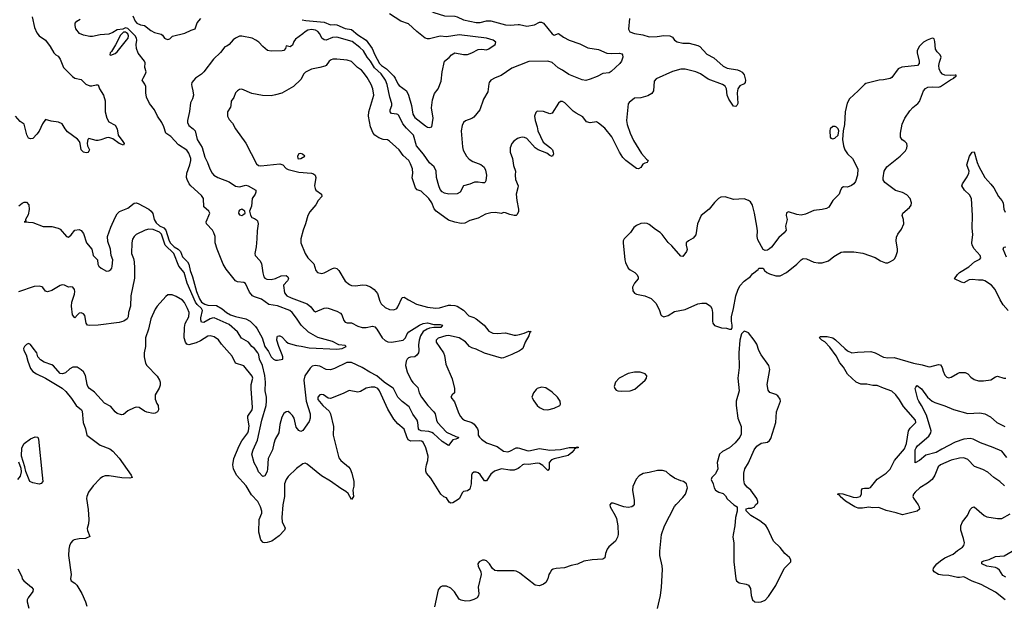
# Model space of a CAD drawing. Header units: inches. Extents: x 1449094 to 1618372, y 389908 to 534307.
# Tile 88 of 256: x 1465266 to 1474594, y 464159 to 469703. Entities that reach past the tile are written whole.
import ezdxf

# ---------------------------------------------------------------- set-up
doc = ezdxf.new("R2010")
doc.units = ezdxf.units.IN
doc.header["$MEASUREMENT"] = 0
doc.layers.add('B4466', color=7, linetype='Continuous')
doc.layers.add('B4476', color=7, linetype='Continuous')

msp = doc.modelspace()

# ---------------------------------------------------------------- linework, layer by layer
at = {"layer": 'B4466', "color": 5}
for points, elevation in [([(1468877.4, 470000), (1468890.4, 469950), (1468904.9, 469930), (1468930, 469911.7), (1469010, 469890.2), (1469070, 469852.6), (1469126.1, 469826.1), (1469170, 469781.1), (1469190, 469770.3), (1469290, 469741.5), (1469390, 469735.6), (1469410, 469730.3), (1469470, 469701.1), (1469590, 469677.6), (1469630, 469678.1), (1469690, 469692.4), (1469730, 469693.7), (1469870, 469654.4), (1469911.4, 469651.4), (1469990, 469659), (1470000, 469656.8)], 660), ([(1465385.4, 469730), (1465407.8, 469630), (1465430, 469579.5), (1465451.7, 469551.7), (1465510, 469508.5), (1465554, 469450), (1465590, 469390.5), (1465610, 469370.6), (1465630, 469359.1), (1465650, 469330.7), (1465681.6, 469250), (1465765.3, 469165.2), (1465790, 469150.4), (1465850, 469137.1), (1465893.5, 469093.5), (1465930, 469076.3), (1465950, 469076.3), (1465990, 469087.7), (1466010, 469086), (1466023, 469050), (1466060.3, 468990), (1466076.7, 468936.7), (1466076.6, 468830), (1466091.4, 468771.4), (1466110, 468734.9), (1466170, 468706), (1466190, 468671), (1466198.5, 468610), (1466244.2, 468550), (1466254.7, 468530), (1466250, 468516), (1466209.9, 468529.9), (1466150, 468574.8), (1466110, 468588.2), (1466090, 468586.3), (1466034.7, 468565.3), (1466010, 468560.6), (1465990, 468561), (1465922.5, 468577.5), (1465910.3, 468569.7), (1465906.1, 468533.9), (1465908.4, 468508.4), (1465927.2, 468470), (1465922.7, 468457.3), (1465913.2, 468446.9), (1465896.7, 468443.3), (1465871.1, 468448.9), (1465849.9, 468470), (1465840.2, 468530), (1465831.6, 468551.6), (1465813.1, 468573.1), (1465720.4, 468640.4), (1465697.2, 468670), (1465670, 468717.4), (1465633, 468733), (1465563.3, 468743.3), (1465510, 468758), (1465481.2, 468718.8), (1465450, 468649.4), (1465430, 468618), (1465390, 468579), (1465370, 468575.3), (1465350, 468582), (1465332.3, 468612.3), (1465310, 468714), (1465270, 468739), (1465225.2, 468790)], 620), ([(1465259.2, 467940.8), (1465290, 467966.9), (1465310, 467977), (1465330, 467977), (1465353.7, 467950), (1465354.7, 467905.3), (1465345.2, 467854.8), (1465322.7, 467810), (1465321.2, 467801.2), (1465326, 467794), (1465314, 467794), (1465308.4, 467788.4), (1465390, 467782), (1465490, 467745.2), (1465570, 467745.2), (1465630, 467729.2), (1465650, 467721.2), (1465710, 467649.3), (1465730, 467643.7), (1465755.1, 467664.9), (1465790, 467709.2), (1465830, 467715.3), (1465850, 467708.7), (1465870, 467678), (1465898, 467590), (1465949.6, 467530), (1465963.6, 467470), (1466002, 467430), (1466007.1, 467390), (1466015.1, 467370), (1466038, 467350), (1466090, 467322.4), (1466110, 467324.2), (1466130, 467337), (1466139.5, 467350), (1466143.7, 467370), (1466147, 467430), (1466131.6, 467471.6), (1466125.6, 467530), (1466102.4, 467602.4), (1466099.6, 467650), (1466130, 467737.6), (1466170, 467829.6), (1466190, 467866), (1466212.2, 467887.8), (1466290, 467917.4), (1466350, 467965.1), (1466370, 467969.7), (1466390, 467964.4), (1466489.6, 467910), (1466512.5, 467890), (1466527.3, 467867.3), (1466540.6, 467810), (1466559.6, 467779.6), (1466590, 467751.3), (1466631.3, 467731.4), (1466651.5, 467711.5), (1466678.2, 467618.2), (1466690.6, 467590), (1466730, 467551.5), (1466769.1, 467529.1), (1466789.9, 467510), (1466810, 467456.5), (1466856.3, 467410), (1466867.2, 467387.2), (1466879.9, 467330), (1466901.9, 467270), (1466939.8, 467130), (1466970, 467060.7), (1466990, 467030.3), (1467021.6, 467010), (1467050, 467000.4), (1467130, 466997.3), (1467184.2, 466964.2), (1467226.2, 466930), (1467263.1, 466910), (1467310, 466892.4), (1467410, 466871.7), (1467448.5, 466848.5), (1467499.2, 466799.2), (1467516.1, 466776.1), (1467564, 466690), (1467587.3, 466610), (1467622.5, 466562.5), (1467650, 466509.8), (1467670, 466488.4), (1467690, 466480.2), (1467710, 466479), (1467757.8, 466490), (1467760.2, 466510), (1467754.4, 466530), (1467719.7, 466610), (1467702.2, 466670), (1467704.1, 466695.9), (1467710, 466706.6), (1467722, 466710), (1467730, 466711.1), (1467750, 466700.5), (1467790, 466654.8), (1467810, 466640.7), (1467890, 466617), (1467933.7, 466613.7), (1468010, 466594.9), (1468270, 466583.1), (1468321, 466590), (1468360.7, 466610), (1468350, 466617.1), (1468290, 466624.6), (1468230, 466654.9), (1468090, 466692.7), (1468003.6, 466743.6), (1467933.2, 466810), (1467890, 466878.7), (1467847, 466930), (1467824.4, 466950), (1467710, 466994.4), (1467625.5, 467005.5), (1467557.3, 467057.3), (1467490, 467079.1), (1467471.4, 467090), (1467442.4, 467122.4), (1467404.2, 467204.2), (1467390, 467214), (1467330, 467221.5), (1467310, 467232), (1467222.5, 467342.5), (1467193.4, 467390), (1467136.4, 467530), (1467118.3, 467590), (1467118.4, 467650), (1467106.1, 467686.1), (1467093.4, 467710), (1467036.4, 467770), (1467033.4, 467790), (1467068, 467870), (1467059.1, 467890), (1467010.3, 467930.3), (1467008.8, 468010), (1466990, 468037.6), (1466886, 468130), (1466870.2, 468150.2), (1466851.3, 468190), (1466847.6, 468210), (1466849.4, 468250), (1466878.6, 468330), (1466888.3, 468370), (1466887.2, 468390), (1466870, 468438.4), (1466850, 468468.8), (1466770, 468518.4), (1466698, 468598), (1466651.8, 468630), (1466632.3, 468690), (1466613.4, 468730), (1466570.2, 468790), (1466544, 468850), (1466497, 468910), (1466468.5, 468970), (1466461.1, 469010), (1466461.7, 469070), (1466453, 469093), (1466428, 469130), (1466434.9, 469150), (1466459.1, 469190), (1466462.8, 469210), (1466450.8, 469250), (1466453.7, 469293.7), (1466450, 469311.3), (1466390, 469386), (1466373.4, 469430), (1466370.7, 469470), (1466377.3, 469510), (1466373, 469530), (1466361.6, 469550), (1466310, 469602), (1466290, 469620.7), (1466270, 469626.8), (1466244.8, 469615.2), (1466190, 469606.7), (1466150, 469582.6), (1466110, 469566.5), (1466030, 469559.5), (1465956.6, 469543.4), (1465930, 469544.2), (1465870, 469556.9), (1465832.7, 469572.7), (1465797.3, 469617.3), (1465790.3, 469650), (1465792.9, 469670), (1465808, 469690), (1465838, 469710)], 640), ([(1466339.6, 469739.6), (1466359.5, 469690), (1466376, 469670), (1466410, 469656.2), (1466450, 469647.3), (1466510, 469599.6), (1466542, 469582), (1466606.2, 469566.2), (1466617.7, 469557.7), (1466638, 469530), (1466650, 469520.7), (1466670, 469514.5), (1466690, 469523.7), (1466713, 469547), (1466830, 469575.1), (1466890, 469605.6), (1466930, 469618), (1466947.7, 469672.3), (1466983.8, 469716.2)], 640), ([(1467943.6, 469703.6), (1467976.7, 469696.7), (1468150, 469681.1), (1468210, 469654.1), (1468250, 469659.1), (1468270, 469655.5), (1468350, 469620.9), (1468410, 469610.3), (1468470, 469560.8), (1468550, 469509.4), (1468605.2, 469430), (1468631.9, 469370), (1468675.9, 469290), (1468695.1, 469270), (1468739.7, 469239.7), (1468809.2, 469169.2), (1468824.1, 469150), (1468850, 469094.8), (1468861.9, 469081.9), (1468930.4, 469030.4), (1468951.1, 468990), (1468977.7, 468890), (1468991.3, 468810), (1469010, 468777.6), (1469110, 468697), (1469130, 468686), (1469150, 468684), (1469171, 468690), (1469184.4, 468770), (1469167.9, 468870), (1469176.2, 468943.8), (1469196.7, 469003.3), (1469230.6, 469050), (1469259.9, 469120.1), (1469268.8, 469211.2), (1469290.7, 469310), (1469334.4, 469345.6), (1469355.8, 469370), (1469390, 469389.7), (1469470, 469373.5), (1469510, 469372.8), (1469550, 469388.2), (1469610, 469419.8), (1469644.2, 469424.2), (1469690, 469419.3), (1469710, 469426), (1469771, 469470), (1469778, 469490), (1469752, 469510), (1469690, 469528), (1469430, 469560.8), (1469310, 469542.7), (1469250, 469546.3), (1469150, 469522), (1469130, 469522), (1469106.5, 469530), (1469030, 469592), (1468950, 469665.8), (1468876.3, 469690), (1468770, 469759.7)], 640), ([(1470000, 469271.5), (1469930, 469243.6), (1469826.1, 469173.9), (1469770, 469154), (1469730.6, 469130), (1469714.9, 469110), (1469710, 469095.3), (1469700.7, 469019.3), (1469659.3, 468950), (1469626.4, 468850), (1469570, 468780.7), (1469550, 468767), (1469490, 468744.5), (1469470.3, 468729.7), (1469458, 468702), (1469449, 468650), (1469460.2, 468500.2), (1469467.6, 468467.6), (1469498.9, 468410), (1469523, 468383), (1469560.5, 468360.5), (1469633.7, 468333.6), (1469666.8, 468306.8), (1469678.7, 468278.7), (1469688.4, 468230), (1469682.8, 468177.3), (1469676.5, 468163.5), (1469670, 468158.7), (1469650, 468157.7), (1469610, 468166), (1469574.2, 468165.8), (1469530, 468146), (1469470, 468131.3), (1469439.5, 468070), (1469410, 468054.7), (1469331.5, 468051.5), (1469290, 468059.5), (1469270, 468072), (1469250, 468096), (1469236.9, 468130), (1469215.1, 468210), (1469211.4, 468270), (1469191.9, 468310), (1469147.2, 468347.2), (1469091.4, 468430), (1469025.7, 468510), (1468996.4, 468610), (1468930, 468676.2), (1468896.9, 468716.9), (1468856.8, 468796.8), (1468850, 468805.3), (1468838, 468810), (1468790, 468816.4), (1468776.4, 468830), (1468775.1, 468850), (1468790.9, 468890), (1468793.3, 468910), (1468773.5, 468970), (1468746.6, 469090), (1468731, 469130), (1468689.9, 469190), (1468628.3, 469248.3), (1468590, 469309.8), (1468557.4, 469350), (1468522, 469410), (1468490, 469440.7), (1468415.9, 469495.9), (1468270, 469538), (1468230, 469533.6), (1468170, 469510.7), (1468150, 469512.7), (1468130, 469529.7), (1468109, 469570), (1468091.9, 469591.9), (1468070, 469604.3), (1468030, 469611.4), (1467995, 469605), (1467970.3, 469590), (1467950, 469569.8), (1467880, 469520), (1467863.8, 469496.2), (1467850, 469462.9), (1467830, 469447.6), (1467790, 469455.3), (1467784, 469430), (1467767.1, 469412.9), (1467752.3, 469407.7), (1467650, 469405.1), (1467612.9, 469412.9), (1467570, 469449.3), (1467531.2, 469491.2), (1467504, 469510), (1467470, 469527), (1467370, 469547.8), (1467350, 469547.6), (1467310.4, 469529.6), (1467290, 469513.2), (1467251.8, 469468.2), (1467230, 469451.8), (1467210, 469445.6), (1467170, 469392), (1467103.1, 469330), (1467010.6, 469209.4), (1466990, 469187.7), (1466930.4, 469150), (1466898.4, 469110), (1466894, 469090), (1466895.8, 469070), (1466907.6, 469030), (1466911.3, 468988.7), (1466904.4, 468955.6), (1466883.4, 468916.6), (1466873.6, 468833.6), (1466854.5, 468750), (1466855.4, 468730), (1466870, 468700.6), (1466910.3, 468670), (1466927.8, 468650), (1466948.5, 468570), (1466993.6, 468493.6), (1467020.4, 468400.4), (1467046.4, 468350), (1467066.7, 468290), (1467088.7, 468250), (1467106.7, 468230), (1467143, 468210), (1467250, 468168.7), (1467310, 468128.7), (1467350, 468121.3), (1467410, 468136.5), (1467430, 468130.3), (1467503.1, 468090), (1467503.2, 468070), (1467495.5, 468050), (1467469.2, 468010), (1467463.1, 467936.9), (1467444.7, 467890), (1467451.3, 467851.3), (1467464.7, 467830), (1467490, 467821), (1467510, 467807.3), (1467518, 467798), (1467527, 467770), (1467514.7, 467705.3), (1467514, 467630), (1467506.8, 467553.2), (1467492.7, 467490), (1467497.3, 467470), (1467541.8, 467421.8), (1467555.9, 467395.9), (1467568.1, 467308.1), (1467579.5, 467270), (1467590, 467255.5), (1467606.9, 467246.9), (1467650, 467244.7), (1467690, 467254.2), (1467743.1, 467276.9), (1467790, 467282.8), (1467805.7, 467270), (1467812.8, 467250), (1467804.2, 467230), (1467766.6, 467190), (1467766.6, 467186.6), (1467776.4, 467116.4), (1467797.4, 467090), (1467837.6, 467070), (1467990, 467014.3), (1468025, 466985), (1468050, 466950.4), (1468070, 466936.4), (1468150, 466971.8), (1468170, 466976.5), (1468190, 466972), (1468270, 466944.7), (1468306.1, 466926.1), (1468318.5, 466910), (1468336.3, 466856.3), (1468350, 466840.2), (1468370, 466834), (1468410, 466834), (1468470, 466801.4), (1468510, 466789.4), (1468550, 466790.2), (1468610, 466802), (1468630, 466794.6), (1468650, 466771.8), (1468701.2, 466690), (1468727.1, 466667.1), (1468752.4, 466652.4), (1468790, 466649.1), (1468898.5, 466670), (1468921.7, 466690), (1468935.6, 466730), (1468951.3, 466748.7), (1469052.6, 466810), (1469090, 466827.7), (1469130, 466831.9), (1469190, 466816.9), (1469250, 466815.8), (1469271, 466810), (1469254.8, 466790), (1469190.7, 466789.3), (1469150, 466783.7), (1469125.3, 466774.7), (1469090, 466749.9), (1469063.8, 466710), (1469050.1, 466670.1), (1469044.1, 466624.1), (1469047.4, 466572.6), (1469044.4, 466550), (1469030, 466526.6), (1469010, 466512), (1468970, 466507), (1468950, 466500.7), (1468936.3, 466490), (1468927.2, 466470), (1468922.3, 466430), (1468937.7, 466370), (1468976.3, 466290), (1468990, 466267.1), (1469039.6, 466219.6), (1469050.2, 466170), (1469073.9, 466130), (1469132.7, 466050), (1469190.8, 465990), (1469203.5, 465970), (1469216.1, 465910), (1469226, 465890), (1469310, 465796.8), (1469397.3, 465757.3), (1469424, 465750), (1469418.8, 465741.2), (1469398, 465730), (1469370, 465725.7), (1469330, 465672.7), (1469268.2, 465708.2), (1469185.9, 465785.9), (1469170, 465795.9), (1469143.9, 465803.9), (1469069.1, 465809.1), (1469050, 465821.1), (1469043.5, 465830), (1469039.1, 465890), (1469031.6, 465910), (1468990, 465968.4), (1468957.2, 466037.2), (1468889.6, 466089.6), (1468849.6, 466129.6), (1468808.7, 466210), (1468799.2, 466219.2), (1468718, 466270), (1468650, 466332.6), (1468584.7, 466364.7), (1468511.6, 466410), (1468410, 466456.7), (1468364, 466456), (1468250, 466399.8), (1468210, 466387.9), (1468170, 466392), (1468110, 466421.4), (1468064.7, 466430), (1468038.6, 466421.4), (1468017.8, 466402.3), (1467968.4, 466330), (1467958.7, 466290), (1467981, 466090), (1468018.1, 465970), (1468018.1, 465930), (1468010, 465899.1), (1467950, 465814.7), (1467930, 465803), (1467910, 465815), (1467886.5, 465846.5), (1467865, 465930), (1467850, 465956), (1467830, 465978.3), (1467810, 465992.8), (1467790, 465991), (1467770, 465973.6), (1467750, 465940.5), (1467730.2, 465870), (1467721.5, 465790), (1467687.1, 465732.9), (1467672.5, 465690), (1467662.3, 465630), (1467619.2, 465550), (1467615, 465450), (1467610, 465425.2), (1467590, 465383.7), (1467570, 465379.3), (1467530, 465421.2), (1467517.3, 465457.3), (1467486.6, 465506.6), (1467466.3, 465590), (1467476.5, 465630), (1467518.5, 465721.5), (1467559.3, 465910), (1467601.4, 466050), (1467605.8, 466090), (1467604.6, 466130), (1467590.4, 466190.4), (1467595, 466270), (1467590, 466334), (1467565.4, 466430), (1467539.3, 466490), (1467530.8, 466530), (1467521.4, 466550), (1467490, 466590.8), (1467464.2, 466610), (1467432.8, 466650), (1467368.9, 466688.9), (1467330, 466747.8), (1467250, 466817), (1467110, 466880.2), (1467090, 466878.6), (1467070.3, 466870), (1467010, 466835.8), (1466990, 466840.5), (1466981.8, 466861.8), (1466981.5, 466881.5), (1466997.7, 466950), (1466988.3, 466970), (1466946.7, 467006.7), (1466931.7, 467030), (1466853.2, 467210), (1466823.4, 467310), (1466774.3, 467370), (1466726.7, 467490), (1466643.1, 467570), (1466610, 467672.5), (1466590, 467690.8), (1466530, 467716.5), (1466490, 467720.3), (1466453.4, 467710), (1466370, 467668), (1466350.4, 467650), (1466335.8, 467624.2), (1466328.9, 467590), (1466324.9, 467490), (1466343.4, 467443.4), (1466349.1, 467410), (1466354.6, 467350), (1466354.9, 467254.9), (1466318.8, 467090), (1466316.1, 466990), (1466295.8, 466930), (1466293.2, 466890), (1466284.5, 466870), (1466254.2, 466850), (1466210, 466836.9), (1466009.9, 466809.9), (1465926.4, 466806.4), (1465909.7, 466810), (1465894.7, 466830), (1465883.8, 466903.8), (1465870, 466919.8), (1465850, 466926.4), (1465830, 466923.9), (1465813.1, 466910), (1465790, 466879.3), (1465767.1, 466910), (1465755.5, 466990), (1465760.7, 467030), (1465785.8, 467105.8), (1465789.4, 467130), (1465786.6, 467150), (1465770, 467170.9), (1465750, 467175.1), (1465730, 467171.3), (1465690, 467189.5), (1465670, 467191.8), (1465650, 467187.3), (1465570, 467138.3), (1465530, 467125.6), (1465510, 467132.7), (1465486.2, 467166.2), (1465474.7, 467174.7), (1465450, 467179.6), (1465403.9, 467176.1), (1465253.7, 467126.3)], 660), ([(1470000, 468583.7), (1469981.7, 468578.3), (1469946.8, 468553.2), (1469928.8, 468530), (1469913.4, 468490), (1469914.3, 468450), (1469934.6, 468390), (1469942.9, 468322.9), (1469964.9, 468270), (1469959.5, 468230), (1469964, 468190), (1469987.7, 468130), (1469986.7, 468110), (1469970.2, 468050), (1469974.7, 467990), (1469992.5, 467910), (1469992.6, 467887.4), (1469980.2, 467859.8), (1469970, 467849.7), (1469950.2, 467849.8), (1469910, 467859.3), (1469870, 467875.4), (1469850, 467876.3), (1469830, 467869.7), (1469770, 467876.9), (1469730, 467874.5), (1469679.4, 467860.6), (1469610, 467824.2), (1469530, 467803.1), (1469482, 467778), (1469450, 467773.5), (1469390, 467785), (1469330, 467806.3), (1469211.4, 467891.4), (1469193.8, 467913.8), (1469172.1, 467970), (1469142.9, 468010), (1469070, 468078.9), (1469032.4, 468092.4), (1469016.9, 468110), (1468985.5, 468205.5), (1468989.8, 468250), (1468986.8, 468290), (1468970, 468339.5), (1468952.9, 468370), (1468898.7, 468418.7), (1468860.3, 468470), (1468830, 468501.2), (1468770, 468552.6), (1468750, 468564.4), (1468709.8, 468569.8), (1468670, 468585.4), (1468630, 468611.1), (1468614.2, 468630), (1468589.8, 468690), (1468570.9, 468790), (1468574.2, 468830), (1468621.8, 468990), (1468612.4, 469050), (1468597.1, 469090), (1468557.7, 469157.7), (1468524.5, 469204.5), (1468504.8, 469224.8), (1468467.7, 469250), (1468410, 469306.4), (1468370, 469319.8), (1468270, 469328.6), (1468231.5, 469328.5), (1468216.9, 469323.1), (1468197.1, 469310), (1468170.5, 469270), (1468156.9, 469263.1), (1468109.8, 469249.8), (1468030, 469236), (1467974, 469206), (1467958, 469190), (1467930, 469136), (1467860.5, 469070), (1467751.1, 469008.9), (1467690, 468992.8), (1467650, 468983.1), (1467565.5, 468985.5), (1467465.4, 469005.4), (1467370, 469045.2), (1467350, 469044), (1467330, 469029), (1467311, 469010), (1467293.4, 468966.6), (1467268.2, 468931.8), (1467267.7, 468890), (1467263.4, 468876.6), (1467233.4, 468830), (1467236.4, 468790), (1467250, 468759.1), (1467282.7, 468722.7), (1467309.2, 468670), (1467410, 468535.3), (1467510, 468338), (1467530, 468324.4), (1467550, 468319.6), (1467730, 468339.1), (1467758, 468330), (1467790, 468293.7), (1467810, 468284), (1467910, 468261.1), (1468032, 468250), (1468050, 468244), (1468066.8, 468230), (1468070.4, 468209.6), (1468059.1, 468130), (1468065.2, 468105.2), (1468070.8, 468090), (1468126.8, 468050), (1468127.3, 468030), (1468093.4, 467990), (1468070.3, 467949.7), (1468015.9, 467884.1), (1467994.8, 467850), (1467974.8, 467770), (1467950.8, 467710), (1467930.7, 467630), (1467930.7, 467590), (1467970.6, 467490), (1467996.3, 467450), (1468051.7, 467391.7), (1468073, 467330), (1468088.8, 467308.8), (1468130, 467300.4), (1468150, 467306.4), (1468230, 467348.5), (1468250, 467352.4), (1468270, 467346.4), (1468290.2, 467330.2), (1468349.2, 467229.2), (1468390, 467195.3), (1468410, 467187.4), (1468450, 467183.6), (1468510, 467193.4), (1468550, 467190.3), (1468590, 467173.1), (1468624.4, 467150), (1468657, 467110), (1468677.6, 467037.6), (1468691.9, 467011.9), (1468730, 466979.3), (1468770, 466958.4), (1468810, 466957.1), (1468838, 466970), (1468850, 466984), (1468888.3, 467071.7), (1468910, 467077.1), (1468950, 467050.4), (1469026.8, 467010), (1469130, 466980.2), (1469210, 466973.5), (1469244.4, 466975.6), (1469330, 467000.7), (1469350, 467001.8), (1469390, 466997.3), (1469410, 466990.2), (1469470, 466952.7), (1469520.2, 466900.2), (1469570, 466884), (1469591.7, 466871.7), (1469666.4, 466810), (1469710, 466753), (1469750, 466734), (1469790, 466732.2), (1469870, 466738.7), (1469950, 466716.4), (1469970, 466715.3), (1470000, 466722.6)], 680), ([(1470000, 465463.2), (1469987.7, 465452.3), (1469950, 465439.2), (1469910, 465437), (1469830, 465450.4), (1469765.3, 465430), (1469730, 465400.4), (1469690, 465336.2), (1469670, 465338.4), (1469630, 465398), (1469610, 465414.3), (1469590, 465419.7), (1469570, 465417.6), (1469553.4, 465406.6), (1469545.2, 465390), (1469543.6, 465310), (1469530, 465257.2), (1469510, 465242.9), (1469470, 465236), (1469458, 465222), (1469432, 465170), (1469421, 465159), (1469370, 465129.8), (1469350, 465127.1), (1469335.8, 465135.8), (1469310, 465175.1), (1469285.6, 465185.6), (1469257.2, 465210), (1469162.4, 465362.4), (1469120.5, 465410), (1469112.6, 465430), (1469113.5, 465450), (1469120.4, 465490), (1469133.7, 465530), (1469135.8, 465570), (1469114.8, 465650), (1469090, 465702.4), (1469073.9, 465713.9), (1469057.1, 465717.1), (1468971.5, 465711.5), (1468946.4, 465726.4), (1468932.7, 465752.7), (1468910, 465827), (1468850, 465878), (1468810, 465920.5), (1468755.2, 466015.2), (1468675.4, 466190), (1468659.2, 466210), (1468630, 466224.4), (1468594.6, 466225.4), (1468550, 466213.6), (1468495.6, 466184.4), (1468470, 466177.8), (1468388.8, 466191.2), (1468330, 466162.9), (1468210, 466115.1), (1468190, 466118.4), (1468145.2, 466150), (1468130, 466154.2), (1468110.2, 466149.8), (1468090.3, 466130), (1468090, 466106), (1468139.5, 466050), (1468197.5, 465997.5), (1468210.3, 465970.3), (1468238.9, 465850), (1468237.1, 465770), (1468290, 465554.4), (1468310.2, 465530), (1468382.4, 465470), (1468397.9, 465450), (1468414.4, 465410), (1468432.6, 465330), (1468432, 465288), (1468422.4, 465250), (1468430, 465188.7), (1468410, 465161.2), (1468377.7, 465217.7), (1468357, 465237), (1468310, 465263.4), (1468210, 465335.4), (1468124.4, 465384.4), (1467990, 465496.3), (1467970, 465503.6), (1467950, 465497.6), (1467890, 465455.1), (1467810, 465377.6), (1467790, 465349.7), (1467774.3, 465310), (1467775, 465190), (1467758.2, 465110), (1467749.4, 464990), (1467754.3, 464950), (1467780.9, 464890), (1467776.5, 464870), (1467723.9, 464816.1), (1467653.4, 464766.6), (1467610, 464753.1), (1467590, 464749.7), (1467572.4, 464752.4), (1467550, 464777), (1467530.6, 464850), (1467536.2, 464970), (1467558.8, 465030), (1467558.9, 465050), (1467547.9, 465090), (1467522, 465142), (1467463.2, 465203.2), (1467411.2, 465291.2), (1467319.8, 465390), (1467291.9, 465450), (1467285.3, 465490), (1467295.2, 465550), (1467344.6, 465670), (1467370, 465715.9), (1467426.4, 465790), (1467434.6, 465810), (1467438.7, 465858.7), (1467426, 465930), (1467428.4, 465950), (1467467.1, 466010), (1467472.3, 466030), (1467457.7, 466210), (1467460.7, 466250), (1467473.7, 466310), (1467470, 466329.2), (1467390, 466426.4), (1467310, 466451.6), (1467277.8, 466517.8), (1467176.9, 466630), (1467150.6, 466670.6), (1467110, 466700.4), (1467070, 466709.8), (1467050, 466706.8), (1466978.2, 466661.8), (1466937.5, 466642.5), (1466870, 466624.6), (1466850, 466631), (1466836.2, 466650), (1466825.4, 466690), (1466826.1, 466790), (1466834.7, 466825.3), (1466867.2, 466890), (1466870.6, 466930), (1466856.8, 466970), (1466826.1, 467026.1), (1466810, 467046.3), (1466750, 467082.6), (1466710, 467098.7), (1466670, 467097), (1466650, 467082.9), (1466568.5, 466991.5), (1466550, 466963.7), (1466507.4, 466870), (1466486.5, 466773.5), (1466458.3, 466690), (1466458, 466610), (1466446.4, 466550), (1466445.5, 466510), (1466458, 466450), (1466470.6, 466430), (1466567.6, 466327.6), (1466590.2, 466290.2), (1466595.6, 466270), (1466596.1, 466243.9), (1466586.3, 466213.7), (1466550.8, 466150), (1466551, 466110), (1466564.7, 466070), (1466578, 466050), (1466582, 466010), (1466572, 465990), (1466550, 465978), (1466530, 465975.3), (1466470, 465988.7), (1466450, 465995.3), (1466398, 466030), (1466370, 466034), (1466350, 466029), (1466290, 465999.3), (1466250, 465965.2), (1466230, 465960.7), (1466190, 465975.6), (1466171, 465991), (1466130, 466040.9), (1466070, 466073.6), (1465975.3, 466175.3), (1465927.6, 466210), (1465913, 466230), (1465906.3, 466250), (1465890, 466333.2), (1465870, 466369.3), (1465850, 466389.4), (1465810, 466414), (1465770, 466412.3), (1465741.1, 466398.9), (1465701.4, 466358.6), (1465670.6, 466349.4), (1465650, 466353.2), (1465584.9, 466424.9), (1465570, 466434.5), (1465499.1, 466459.1), (1465462.7, 466482.7), (1465439.3, 466510), (1465428.7, 466550), (1465392.7, 466592.7), (1465369.1, 466629.1), (1465350, 466637.2), (1465330, 466629), (1465311, 466610), (1465301, 466590), (1465304.7, 466570), (1465326, 466530), (1465342.8, 466470), (1465370, 466402), (1465390, 466371.3), (1465424.7, 466350), (1465510, 466310.5), (1465670, 466214.4), (1465704.1, 466184.1), (1465757.8, 466117.8), (1465802, 466050), (1465850.2, 466010.2), (1465857.4, 465997.4), (1465867.1, 465890), (1465888.8, 465830), (1465902.4, 465770), (1466030, 465673.5), (1466118.8, 465638.8), (1466150, 465616.5), (1466210.1, 465550.1), (1466322.4, 465390), (1466330.5, 465370), (1466310, 465362.4), (1466234, 465366), (1466114.1, 465385.9), (1466075.3, 465384.8), (1466050, 465374.7), (1466030, 465360.5), (1465961.6, 465290), (1465917, 465230), (1465901.3, 465190), (1465899.3, 465170), (1465914.2, 465065.8), (1465921.6, 464970), (1465919.1, 464930), (1465905.2, 464885.2), (1465907.9, 464867.9), (1465931, 464810), (1465890, 464792.3), (1465830, 464788.3), (1465781.5, 464778.5), (1465768.9, 464771.1), (1465750.5, 464750), (1465737.7, 464722.3), (1465730.3, 464690), (1465728.7, 464631.3), (1465754, 464450), (1465746.7, 464410), (1465754.9, 464390), (1465789.1, 464369.1), (1465809, 464349), (1465854.9, 464270), (1465890.4, 464190), (1465903, 464150)], 680), ([(1470000, 466568.8), (1469930, 466534.4), (1469850, 466501.5), (1469830, 466498.8), (1469670, 466546.4), (1469590, 466583.3), (1469550, 466595.7), (1469528.9, 466608.9), (1469490, 466652.2), (1469428.2, 466691.8), (1469327.9, 466712.1), (1469304.9, 466710), (1469230, 466687), (1469213, 466670), (1469210.5, 466650), (1469281.1, 466550), (1469290, 466524.7), (1469303, 466443), (1469362, 466302), (1469384.9, 466210), (1469386, 466170), (1469362, 466150), (1469351.3, 466130), (1469386.4, 466086.4), (1469418.7, 465990), (1469438.7, 465950), (1469462.7, 465922.7), (1469480.5, 465910), (1469549.2, 465889.2), (1469572.9, 465872.9), (1469603.6, 465830), (1469610.3, 465810), (1469610.3, 465770), (1469621.5, 465750), (1469642.3, 465730), (1469690, 465697.7), (1469790, 465663.2), (1469850, 465618.7), (1469890, 465611.8), (1469910, 465616.9), (1469970, 465648.2), (1469990, 465649.2), (1470000, 465646)], 680), ([(1465255.5, 465515.5), (1465277, 465457), (1465278.7, 465421.3), (1465270, 465380.7), (1465243.8, 465350)], 660), ([(1470000, 464465.1), (1469970, 464481.6), (1469950, 464485.6), (1469790, 464485.1), (1469768.5, 464488.5), (1469746, 464506), (1469718.4, 464550), (1469690, 464578), (1469670, 464586), (1469650, 464585.2), (1469618, 464570), (1469608, 464552), (1469610.7, 464530), (1469634.7, 464474.7), (1469637, 464450), (1469608.4, 464330), (1469615.5, 464270), (1469613.4, 464250), (1469598.8, 464230), (1469570, 464212.3), (1469530, 464199.5), (1469490, 464197), (1469450, 464206), (1469430, 464217.2), (1469386.5, 464286.5), (1469350, 464320.9), (1469310, 464340.7), (1469270, 464338.7), (1469249.2, 464330.8), (1469230, 464306), (1469195.8, 464144.2)], 720), ([(1465250, 464504), (1465286.7, 464430), (1465290.4, 464410), (1465303.8, 464390), (1465379.5, 464330), (1465394.3, 464310), (1465390.2, 464290), (1465344.9, 464230), (1465336.9, 464210), (1465336.5, 464190), (1465352.6, 464130)], 660)]:
    msp.add_lwpolyline(points, dxfattribs=dict(at, elevation=elevation))
for points, elevation in [([(1466270, 469584.2), (1466250, 469584.2), (1466221.6, 469558.4), (1466173.2, 469466.8), (1466136.4, 469403.6), (1466123.6, 469390), (1466121, 469370), (1466130, 469368.5), (1466170, 469383.5), (1466190, 469400.2), (1466278.4, 469510), (1466292.4, 469530), (1466297.4, 469550), (1466289.8, 469569.8), (1466279.5, 469579.5)], 640), ([(1467930, 468436.1), (1467910, 468431.9), (1467896.8, 468410), (1467901.2, 468390), (1467910, 468386.1), (1467930, 468387.6), (1467968.5, 468410), (1467946, 468430)], 720), ([(1467370, 467909.4), (1467350, 467899.6), (1467342.6, 467890), (1467339.3, 467870), (1467350, 467856.3), (1467370, 467850.7), (1467390, 467861), (1467402, 467870), (1467399, 467890)], 660), ([(1465450, 465306.9), (1465390, 465317.9), (1465363, 465330), (1465324.3, 465424.3), (1465315.2, 465470), (1465284.8, 465570), (1465286.8, 465650), (1465308.3, 465690), (1465370, 465733.3), (1465412.9, 465752.9), (1465439.3, 465750), (1465445.7, 465730), (1465480.3, 465390), (1465484.4, 465330), (1465468.9, 465311.1)], 660)]:
    msp.add_lwpolyline(points, close=True, dxfattribs=dict(at, elevation=elevation))
at = {"layer": 'B4476', "color": 5}
for points, elevation in [([(1471044.1, 469715.9), (1471033, 469613), (1471047.3, 469590), (1471090, 469573), (1471170, 469561.3), (1471230, 469540.3), (1471304.4, 469544.4), (1471370, 469553.8), (1471424.7, 469550), (1471450, 469538), (1471469, 469509), (1471494.8, 469494.8), (1471550, 469481.3), (1471610, 469480.8), (1471690, 469458.9), (1471710, 469448.2), (1471775.9, 469375.9), (1471841.5, 469341.5), (1471930, 469262.2), (1471970, 469244.5), (1472066, 469230), (1472090, 469219.6), (1472110, 469205.2), (1472130, 469181.1), (1472143.2, 469130), (1472140.2, 469110), (1472130, 469095.8), (1472090, 469076.8), (1472070, 469047.6), (1472062.2, 469010), (1472068.8, 468910), (1472061.3, 468890), (1472050, 468881.7), (1472030, 468884), (1471983.7, 468950), (1471968.7, 468990), (1471961.1, 469050), (1471950, 469072.7), (1471924.2, 469090), (1471790, 469139.9), (1471715.3, 469190), (1471670.9, 469210.9), (1471570, 469234.3), (1471530, 469234.8), (1471450, 469213.6), (1471296.4, 469143.6), (1471277.7, 469122.3), (1471271.1, 469030), (1471255.6, 469004.4), (1471217, 468983), (1471150, 468964), (1471090, 468961.2), (1471039.8, 468920.2), (1471030, 468906), (1471014.2, 468750), (1471021.2, 468710), (1471048.2, 468630), (1471080.3, 468560.3), (1471157.6, 468437.6), (1471203.2, 468383.2), (1471220.5, 468370), (1471211.3, 468350), (1471190, 468346.3), (1471170, 468336.2), (1471150, 468304.2), (1471130, 468292.6), (1471110, 468295.4), (1471010, 468371.1), (1470979.4, 468399.4), (1470950, 468448.3), (1470875.4, 468595.4), (1470810, 468675.1), (1470750, 468724.2), (1470730, 468735.4), (1470670, 468728.3), (1470635.3, 468735.3), (1470602.4, 468782.4), (1470538, 468818), (1470510, 468838.7), (1470430, 468917), (1470410, 468929.5), (1470390, 468929.4), (1470370, 468912.3), (1470310, 468819), (1470290, 468813.2), (1470230, 468832.7), (1470170, 468837), (1470155.6, 468824.4), (1470144, 468790), (1470149.1, 468750), (1470168.2, 468690), (1470175.3, 468650), (1470225.3, 468545.3), (1470296, 468490), (1470312.6, 468470), (1470321.7, 468450), (1470324.4, 468430), (1470310, 468409.5), (1470290, 468417.6), (1470259.6, 468439.6), (1470176.9, 468470), (1470149.9, 468489.9), (1470070, 468577.8), (1470050, 468588.9), (1470028, 468592), (1470000, 468583.7)], 680), ([(1470000, 469656.8), (1470070, 469641.5), (1470144.4, 469655.6), (1470190, 469678.7), (1470210, 469681.1), (1470230, 469670.2), (1470310, 469570.2), (1470330, 469557.6), (1470370, 469573), (1470418, 469538), (1470472.4, 469510), (1470574.4, 469474.4), (1470650, 469437.2), (1470750, 469422.6), (1470830, 469387.2), (1470870, 469383.6), (1470950, 469387.4), (1470970, 469379.5), (1470976.9, 469370), (1470978.9, 469350), (1470968.3, 469310), (1470952.3, 469287.7), (1470870, 469211.5), (1470850, 469201.8), (1470790, 469195.3), (1470735.9, 469164.1), (1470670, 469138.9), (1470630, 469128.9), (1470594.5, 469134.5), (1470470, 469184.7), (1470410, 469226.9), (1470367.5, 469247.5), (1470310, 469299.7), (1470270, 469309.7), (1470090, 469307.3), (1470000, 469271.5)], 660), ([(1474630, 466951.1), (1474583.6, 467003.6), (1474553.8, 467050), (1474507.1, 467150), (1474474.3, 467190), (1474410, 467231.8), (1474390, 467238.4), (1474350, 467236.8), (1474290, 467245), (1474261.3, 467238.7), (1474210, 467212.3), (1474190, 467216.8), (1474121.2, 467250), (1474149.7, 467290), (1474169.7, 467310), (1474257.7, 467362.3), (1474313, 467410), (1474362.7, 467437.3), (1474371.6, 467450), (1474364.4, 467470), (1474310, 467532.4), (1474289.9, 467570), (1474287.6, 467590), (1474297.5, 467670), (1474290.7, 467730), (1474293.3, 467850), (1474282.9, 468010), (1474265.4, 468045.4), (1474216.3, 468090), (1474193, 468130), (1474197.2, 468150), (1474243.8, 468216.2), (1474259.3, 468250), (1474259.9, 468270), (1474240.6, 468330), (1474263.4, 468410), (1474290, 468450.2), (1474310, 468453.7), (1474337.8, 468350), (1474354.3, 468314.3), (1474409.6, 468209.6), (1474467.7, 468147.7), (1474494.3, 468110), (1474538.3, 468030), (1474571.3, 467990), (1474582.2, 467970), (1474590.2, 467910), (1474602.1, 467882.1)], 680), ([(1474616.4, 467456.4), (1474583.6, 467530), (1474590, 467550.6), (1474610, 467552.4)], 660), ([(1470000, 466722.6), (1470046.2, 466733.8), (1470090, 466754), (1470110.5, 466750.5), (1470099.6, 466740.4), (1470090.5, 466710), (1470056, 466650), (1470031.8, 466590), (1470020.9, 466579.1), (1470000, 466568.8)], 680), ([(1474596.2, 465290), (1474550.7, 465330.7), (1474494.7, 465370), (1474439.8, 465419.8), (1474390, 465445.7), (1474313.1, 465473.1), (1474250, 465538.7), (1474210, 465555.1), (1474171.2, 465551.2), (1474090, 465532.1), (1473990, 465487.8), (1473966.7, 465470), (1473937, 465390), (1473910.4, 465350), (1473865.6, 465314.4), (1473794.3, 465270), (1473749, 465230), (1473734.3, 465210), (1473728.9, 465190), (1473732.9, 465172.9), (1473777, 465110), (1473787, 465090), (1473790.3, 465070.3), (1473768, 465050), (1473630, 465015.1), (1473570, 465035.3), (1473475.6, 465055.6), (1473405.8, 465085.8), (1473350, 465082.9), (1473310, 465088.3), (1473250, 465077.5), (1473210, 465079.4), (1473179.7, 465090), (1473090, 465145.8), (1473039.5, 465190), (1473036.9, 465196.9), (1473015.3, 465210), (1473030, 465216.3), (1473065.1, 465214.9), (1473163.6, 465183.6), (1473190, 465179.3), (1473230, 465187.3), (1473242.4, 465210), (1473241.3, 465250), (1473250, 465264.9), (1473270, 465268.8), (1473310, 465266.5), (1473325.3, 465274.7), (1473388.4, 465351.6), (1473475.6, 465410), (1473513.8, 465446.2), (1473553.3, 465530), (1473650, 465641.3), (1473667.1, 465690), (1473687.9, 465810), (1473703.9, 465836.1), (1473754.8, 465890), (1473754.2, 465910), (1473640.4, 466040.4), (1473602.5, 466102.5), (1473567, 466150), (1473530, 466186.5), (1473450, 466214.5), (1473390, 466241.2), (1473350, 466239.9), (1473291.4, 466251.3), (1473233.7, 466253.7), (1473190, 466270.7), (1473110, 466347.7), (1473072.2, 466412.2), (1473034.7, 466454.7), (1473000.5, 466520.5), (1472942.8, 466602.8), (1472894.3, 466654.3), (1472866.6, 466670), (1472844.7, 466690), (1472850, 466702.8), (1472916.4, 466703.6), (1472970.1, 466690.1), (1472993.7, 466673.7), (1473082, 466590), (1473110, 466569), (1473150, 466548.5), (1473204.4, 466555.6), (1473330, 466560.2), (1473370, 466549), (1473450, 466507.8), (1473490, 466502.5), (1473550, 466505.4), (1473733.4, 466450), (1473815, 466435), (1473870, 466419.2), (1473890, 466417.7), (1473970, 466439.5), (1473990, 466435.8), (1474005.7, 466410), (1474014.3, 466374.3), (1474030, 466338.8), (1474050, 466319.1), (1474070, 466313), (1474090, 466318), (1474150, 466354.9), (1474170, 466361.6), (1474222, 466362), (1474250, 466350.7), (1474278.5, 466318.5), (1474310, 466295.3), (1474350, 466283.7), (1474396.6, 466283.4), (1474466.6, 466293.4), (1474510, 466320.7), (1474530, 466328), (1474590, 466310.3), (1474609.6, 466310.4)], 680), ([(1474619.3, 465559.3), (1474570, 465618), (1474490, 465653.6), (1474370, 465697.6), (1474300.9, 465730), (1474270, 465737.8), (1474211.8, 465730), (1474130, 465703.4), (1474001.8, 465638.2), (1473950, 465605.9), (1473850, 465579.5), (1473790, 465529.8), (1473750, 465508), (1473748.3, 465608.3), (1473749.9, 465630), (1473758.4, 465650), (1473771.1, 465670), (1473879.5, 465760.5), (1473898.4, 465790), (1473900.5, 465810), (1473857.4, 465957.4), (1473810, 466049.7), (1473783.2, 466090), (1473776.2, 466110), (1473749.6, 466210.4), (1473755.1, 466224.9), (1473770, 466238.8), (1473810, 466208.2), (1473868, 466130), (1473910, 466092), (1473937.2, 466077.2), (1474030, 466047.9), (1474112.6, 466012.6), (1474250, 465973.8), (1474361.8, 465981.8), (1474410, 465972.7), (1474462.1, 465942.1), (1474523.2, 465890), (1474599.6, 465850)], 660), ([(1470000, 465646), (1470070, 465623.6), (1470090, 465621.7), (1470190, 465641.7), (1470290, 465626.9), (1470390, 465632.3), (1470471.6, 465651.6), (1470527.9, 465652.1), (1470550, 465658), (1470556.9, 465656.9), (1470558, 465650), (1470534, 465646), (1470522, 465638), (1470520.7, 465630), (1470496.2, 465603.8), (1470463.4, 465576.6), (1470330, 465545.2), (1470304.8, 465535.2), (1470283.8, 465510), (1470281.3, 465450), (1470270, 465436.2), (1470221.1, 465481.1), (1470190, 465500.5), (1470170, 465504.7), (1470091.3, 465491.3), (1470050, 465496.4), (1470030, 465489.6), (1470000, 465463.2)], 680), ([(1471310, 464126.8), (1471336.8, 464250), (1471347.9, 464330), (1471355.9, 464495.9), (1471352.6, 464532.6), (1471329.6, 464630), (1471329.7, 464670), (1471345.7, 464830), (1471373.7, 464910), (1471470, 465093.4), (1471485.5, 465114.5), (1471550, 465178), (1471573.3, 465210), (1471591.8, 465270), (1471584, 465310), (1471555.3, 465330), (1471530, 465335.6), (1471470, 465363), (1471429.5, 465390), (1471390, 465424.5), (1471356.1, 465436.1), (1471310, 465436.3), (1471230, 465415.1), (1471173.5, 465406.5), (1471135.3, 465384.8), (1471108.1, 465351.9), (1471075.9, 465284.1), (1471072.6, 465250), (1471088.8, 465150), (1471086.6, 465113.4), (1471079.2, 465100.8), (1471064.7, 465090), (1471030, 465084.7), (1470990, 465091.3), (1470890, 465126), (1470870, 465124), (1470856, 465110), (1470860.7, 465090), (1470908.9, 465010), (1470919.7, 464979.7), (1470934, 464910), (1470935.8, 464830), (1470930, 464804), (1470910, 464766), (1470848.3, 464711.7), (1470830.8, 464690), (1470814.8, 464650), (1470810.5, 464609.5), (1470790, 464594), (1470690.9, 464589.1), (1470610, 464577.2), (1470550, 464546.6), (1470490, 464534.5), (1470427.4, 464512.6), (1470350, 464506.6), (1470320.9, 464499.1), (1470304, 464490), (1470290.6, 464470), (1470280.7, 464450), (1470270.7, 464410), (1470250, 464375.3), (1470230, 464359), (1470190, 464344), (1470150, 464349), (1470003.3, 464463.3), (1470000, 464465.1)], 720), ([(1474602, 464210), (1474510, 464281.7), (1474375.2, 464355.2), (1474290, 464388), (1474210, 464427.6), (1474170, 464421.4), (1474150, 464423.1), (1474070, 464441), (1474010, 464442.9), (1473971.4, 464451.4), (1473930, 464476.2), (1473921.1, 464490), (1473923.9, 464510), (1473953.7, 464550), (1473990, 464580.2), (1474030, 464606.4), (1474110, 464642), (1474150, 464678.7), (1474199.5, 464710), (1474210, 464724), (1474216.9, 464750), (1474208.6, 464790), (1474182, 464870), (1474181.5, 464910), (1474199.1, 464950), (1474246.3, 465010), (1474270, 465064.7), (1474290, 465086), (1474310, 465090.8), (1474404, 465010), (1474430, 464995.5), (1474530, 464980.3), (1474570, 464981.3), (1474650, 465024.4)], 680), ([(1474610, 464424.2), (1474581.5, 464441.5), (1474549.2, 464490), (1474530, 464506.9), (1474510, 464516.5), (1474430, 464527.5), (1474381.6, 464550), (1474382.9, 464570), (1474401.2, 464578.8), (1474450, 464593.6), (1474510, 464620.7), (1474591.9, 464628.1), (1474670, 464672)], 660)]:
    msp.add_lwpolyline(points, dxfattribs=dict(at, elevation=elevation))
at = {"layer": 'B4476', "color": 5, "elevation": 720}
for points in [[(1473910, 469529.5), (1473862.8, 469510), (1473827.7, 469490), (1473788.2, 469450), (1473768.5, 469410), (1473768.7, 469390), (1473788, 469310), (1473787.7, 469290), (1473770.8, 469270), (1473624.9, 469255.1), (1473590, 469237.2), (1473530, 469155.1), (1473514.1, 469145.9), (1473450, 469133.3), (1473408.5, 469131.5), (1473281.3, 469098.7), (1473268.6, 469091.4), (1473210.4, 469030), (1473127.1, 468952.9), (1473105.9, 468914.1), (1473085.8, 468830), (1473079.5, 468710), (1473068, 468650), (1473062.6, 468570), (1473071.7, 468510), (1473084.9, 468470), (1473110, 468432.2), (1473154.9, 468390), (1473205.3, 468290), (1473202, 468230), (1473184.9, 468170), (1473170.3, 468149.7), (1473148, 468132), (1473110, 468118.5), (1473070, 468120.4), (1473054, 468110), (1473042.8, 468090), (1473030.4, 468050), (1472969.6, 467990.4), (1472931.1, 467928.9), (1472910, 467917.2), (1472870, 467906.3), (1472790, 467896.5), (1472710, 467863.2), (1472670, 467853.5), (1472630, 467857.6), (1472550, 467883.6), (1472530, 467875.1), (1472527.7, 467850), (1472538, 467810), (1472520.7, 467750), (1472526.8, 467710), (1472510, 467686), (1472458, 467642), (1472390.3, 467550), (1472370, 467533.6), (1472350, 467521.6), (1472330, 467517), (1472310, 467526), (1472260.1, 467620.1), (1472253.5, 467650), (1472255.3, 467704.7), (1472251.2, 467748.8), (1472229.1, 467870), (1472210, 467947), (1472190, 467978), (1472170, 467993), (1472130, 468006.6), (1472030, 468002.4), (1471950, 468027.3), (1471910, 468021.6), (1471887.7, 468010), (1471850, 467974), (1471799.6, 467910), (1471721.3, 467850), (1471687.7, 467770), (1471672.3, 467667.7), (1471645.3, 467634.7), (1471602, 467610), (1471580.7, 467590), (1471578.8, 467570), (1471590, 467526), (1471584.7, 467510), (1471550, 467462), (1471530, 467464), (1471443.5, 467563.5), (1471410, 467594), (1471354, 467670), (1471333, 467690), (1471290, 467716.9), (1471230, 467765.1), (1471210, 467773.5), (1471190, 467776.8), (1471150, 467773.7), (1471110, 467756.3), (1471085.5, 467734.5), (1471053.7, 467690), (1470992.9, 467630), (1470983.6, 467610), (1470982.3, 467590), (1470997.8, 467430), (1471004.1, 467404.1), (1471030.1, 467350.1), (1471050, 467333.8), (1471093.4, 467310), (1471113.1, 467290), (1471124.2, 467270), (1471126.7, 467250), (1471090, 467207.3), (1471070.3, 467170), (1471076, 467136), (1471090, 467113.4), (1471110, 467103.8), (1471188.1, 467088.1), (1471250, 467062.8), (1471295.8, 467015.8), (1471327.7, 466950), (1471341, 466910), (1471350, 466898), (1471370, 466891), (1471410, 466904), (1471470, 466940.7), (1471570, 466959.1), (1471690, 467013), (1471730, 467019.3), (1471770, 467018), (1471810, 466990.7), (1471822, 466970), (1471830.5, 466930), (1471828.7, 466850), (1471833.4, 466830), (1471848.8, 466808.8), (1471913.6, 466786.4), (1471963.6, 466783.6), (1471990, 466772), (1472010, 466772), (1472017.2, 466790), (1472017.2, 466810), (1472009.2, 466849.2), (1472009.4, 466890), (1472029.6, 466970), (1472051.3, 467090), (1472070, 467142.8), (1472090, 467182), (1472130, 467227.3), (1472190, 467270.6), (1472210, 467296.3), (1472262, 467338), (1472270, 467351.3), (1472310.9, 467350.9), (1472322, 467330), (1472344.7, 467310), (1472370, 467296), (1472430, 467279.3), (1472470, 467278.4), (1472530, 467310.6), (1472630, 467388), (1472670, 467428.2), (1472690, 467441.3), (1472719.9, 467439.9), (1472790, 467408.2), (1472830, 467401.1), (1472870, 467402), (1472930, 467421.3), (1472978.4, 467461.6), (1473010, 467481.3), (1473050, 467502.4), (1473070, 467504.9), (1473170, 467504.9), (1473253.5, 467493.5), (1473370, 467452.7), (1473419.9, 467419.9), (1473470, 467401.1), (1473490, 467402), (1473510, 467410.4), (1473544.5, 467430), (1473556.8, 467443.2), (1473571.1, 467470), (1473583.5, 467510), (1473583.9, 467530), (1473569.8, 467610), (1473574.2, 467645.8), (1473585.8, 467674.2), (1473620.6, 467719.4), (1473642, 467770), (1473639.7, 467810), (1473627.6, 467850), (1473633, 467870), (1473696, 467924), (1473711.2, 467948.8), (1473714.5, 467970), (1473701.1, 468010), (1473670, 468045.3), (1473630, 468067.8), (1473564.8, 468084.8), (1473461.4, 468161.4), (1473447.5, 468187.5), (1473445.6, 468205.6), (1473457.2, 468270), (1473483, 468310), (1473608.3, 468411.7), (1473656.8, 468463.2), (1473670, 468486.8), (1473673, 468510), (1473669.6, 468530), (1473651.8, 468550), (1473626.2, 468566.2), (1473612.4, 468592.4), (1473611.9, 468630), (1473626.1, 468713.9), (1473652.1, 468770), (1473700.5, 468839.5), (1473728.5, 468871.5), (1473775.1, 468910), (1473789.4, 468930), (1473830, 469031), (1473847.7, 469052.3), (1473870, 469064), (1473910, 469067.7), (1473970, 469064.9), (1473990, 469070.6), (1474084.4, 469135.6), (1474116, 469150), (1474121.2, 469158.8), (1474139, 469170), (1474137.2, 469177.2), (1474130, 469179), (1474086.5, 469173.5), (1474030, 469177.7), (1474008.9, 469188.9), (1473990.5, 469210.5), (1473978.6, 469238.6), (1473974, 469270), (1473979, 469301), (1473995.6, 469350), (1473986, 469370), (1473957.6, 469397.6), (1473943.1, 469423.1), (1473936.2, 469496.2), (1473930, 469521.2), (1473924.8, 469524.8)], [(1472970, 468692.6), (1472945.8, 468670), (1472942, 468650), (1472946.1, 468590), (1472950, 468582.5), (1472970, 468573.9), (1472990, 468580.9), (1473019.3, 468610), (1473027.7, 468650), (1473019.8, 468670), (1473004.3, 468684.3), (1472991.3, 468691.3)], [(1472130, 466753.2), (1472104, 466730), (1472087.3, 466670), (1472080.7, 466550), (1472083.8, 466410), (1472070.4, 466310), (1472081.6, 466190), (1472053.4, 466090), (1472053.4, 466050), (1472070.6, 465930.6), (1472100.7, 465850), (1472099.9, 465780.1), (1472087.3, 465750), (1472043.9, 465696.1), (1471990, 465649.5), (1471923.9, 465616.1), (1471896.3, 465590), (1471873.4, 465510), (1471881, 465450), (1471856.8, 465403.2), (1471822, 465370), (1471818, 465350), (1471836, 465310), (1471844.7, 465270), (1471858, 465250), (1471890.4, 465230.4), (1471930, 465216.3), (1471953.5, 465193.5), (1471970, 465166), (1472032, 465110), (1472062, 465090), (1472062.8, 465050), (1472048, 464990), (1472042.4, 464910), (1472024.4, 464830), (1472022.5, 464802.5), (1472030.6, 464750), (1472032.2, 464570), (1472050.5, 464410), (1472056.3, 464390), (1472081, 464370), (1472150, 464359.5), (1472170.2, 464350.2), (1472190, 464316), (1472195.3, 464250), (1472209, 464209), (1472231.9, 464191.9), (1472270, 464187), (1472290, 464190.4), (1472330, 464208.4), (1472358.8, 464241.2), (1472430, 464344.4), (1472510, 464508.2), (1472571.3, 464568.7), (1472572, 464590), (1472558, 464610), (1472514, 464650), (1472470, 464706), (1472406.6, 464766.6), (1472349.6, 464890), (1472333.6, 464913.6), (1472277.3, 464957.3), (1472193.2, 465010), (1472148.4, 465051.6), (1472148.4, 465071.6), (1472170, 465078), (1472200.4, 465079.6), (1472228.4, 465091.6), (1472238, 465110), (1472258, 465130), (1472258, 465142), (1472249.2, 465170), (1472192, 465250), (1472157.2, 465277.2), (1472134.5, 465310), (1472127.5, 465347.5), (1472127.6, 465410), (1472135.1, 465450), (1472171.1, 465508.9), (1472225.1, 465630), (1472250, 465664.9), (1472290, 465692.7), (1472350, 465704), (1472370, 465718.8), (1472381.7, 465738.3), (1472431.1, 465890), (1472435.6, 465990), (1472474.5, 466090), (1472471.8, 466110), (1472450, 466140.7), (1472430, 466153.6), (1472373.3, 466173.3), (1472355.6, 466195.6), (1472347.8, 466250), (1472373, 466390), (1472364.2, 466430), (1472289.5, 466530), (1472269.5, 466570), (1472249.3, 466630), (1472225.2, 466670), (1472170, 466737.2), (1472150, 466749.2)], [(1471090, 466366.3), (1471030, 466354.8), (1470946, 466310), (1470910.5, 466270), (1470897.3, 466230), (1470904, 466210), (1470917.1, 466197.1), (1470932, 466190), (1470965.7, 466185.7), (1471050, 466188.9), (1471093.8, 466206.2), (1471192, 466290), (1471204.5, 466310), (1471206.6, 466330), (1471193.2, 466350), (1471145.8, 466365.8)], [(1470210, 466222.6), (1470170, 466211.2), (1470158.3, 466201.7), (1470133, 466170), (1470119.1, 466130), (1470135.6, 466095.6), (1470168.2, 466050), (1470190, 466032.4), (1470230, 466012.7), (1470270, 466010.5), (1470330, 466026.4), (1470384, 466050), (1470390, 466062), (1470387, 466090), (1470362.9, 466130), (1470310, 466177.4), (1470250, 466218)]]:
    msp.add_lwpolyline(points, close=True, dxfattribs=at)

doc.saveas('drawing.dxf')
